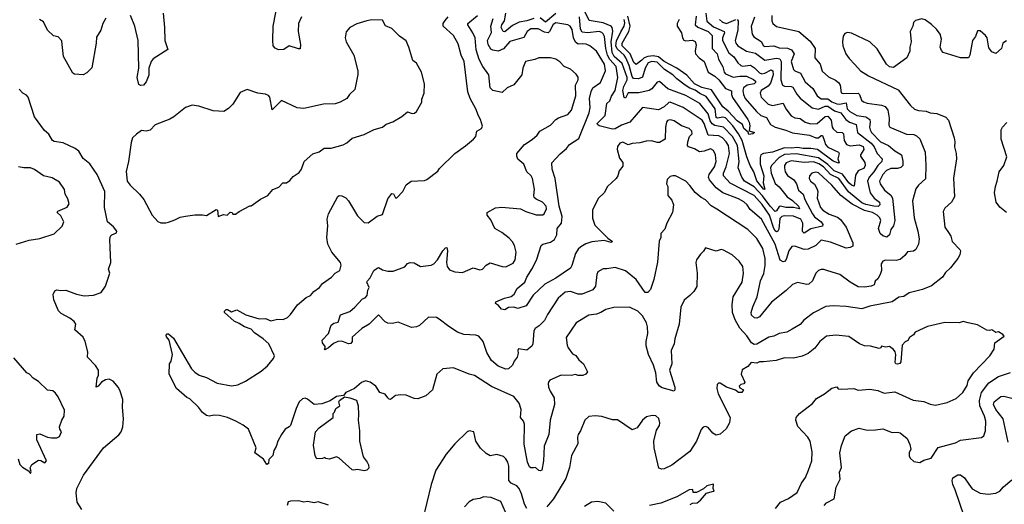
# Model space of a CAD drawing. Extents: x 1603745 to 1745082, y 385868 to 533966.
# Tile 250 of 256: x 1675763 to 1683259, y 420854 to 424544. Entities that reach past the tile are written whole.
import ezdxf

# ---------------------------------------------------------------- set-up
doc = ezdxf.new("R2010")
doc.units = 0

msp = doc.modelspace()

# ---------------------------------------------------------------- linework, layer by layer
at = {"layer": '0CON20XD'}
for points in [[(1677909.2, 424565), (1677886.2, 424516.2), (1677881.9, 424455), (1677900.6, 424355), (1677897.5, 424322.5), (1677885, 424321.2), (1677815, 424344), (1677775, 424316.2), (1677734, 424314), (1677706.9, 424326.9), (1677693.5, 424345), (1677689.1, 424385), (1677693.6, 424495), (1677734.4, 424705)], [(1676854.2, 424595), (1676865.8, 424485), (1676867.5, 424385), (1676891.7, 424318.3), (1676779.2, 424245), (1676763.1, 424225), (1676745.7, 424175), (1676747.2, 424122.8), (1676725, 424070), (1676705, 424046.7), (1676685, 424043.3), (1676670.8, 424050.8), (1676656.5, 424105), (1676670, 424175), (1676665.6, 424385), (1676638.5, 424495), (1676607.2, 424577.2)], [(1682995.5, 424274.5), (1682985, 424253.8), (1682924.1, 424254.1), (1682794.2, 424294.2), (1682780, 424310), (1682771.4, 424335), (1682780.8, 424395), (1682770, 424435), (1682742.4, 424472.4), (1682705, 424506.9), (1682655, 424541.9), (1682630.3, 424549.7), (1682583.2, 424536.8), (1682567.5, 424522.5), (1682562.5, 424495), (1682542, 424455), (1682550.8, 424375), (1682540, 424335), (1682540, 424305), (1682516.7, 424255), (1682415, 424181.2), (1682385, 424186.2), (1682361.2, 424205), (1682291.2, 424321.2), (1682235.9, 424375.9), (1682095, 424442.5), (1682065, 424445.6), (1682045, 424440), (1682031.1, 424418.9), (1682025.8, 424375), (1682029.2, 424345), (1682052.5, 424285), (1682078, 424248), (1682122, 424202), (1682164.7, 424154.7), (1682225, 424116.7), (1682450.5, 424010.5), (1682545, 423890), (1682575, 423862), (1682605, 423852.5), (1682665, 423846.9), (1682695, 423834.4), (1682745, 423830.6), (1682813.2, 423803.2), (1682835, 423778.8), (1682877.8, 423645), (1682882.5, 423615), (1682879.4, 423575), (1682892.9, 423525), (1682895.7, 423485), (1682872.4, 423337.6), (1682879.4, 423195), (1682856.4, 423153.6), (1682805, 423108.8), (1682794.3, 423085), (1682805.7, 422965), (1682833.1, 422923.1), (1682852, 422895), (1682861.2, 422855), (1682919.2, 422795), (1682924.3, 422784.3), (1682921.1, 422755), (1682905.7, 422725), (1682848.1, 422655), (1682810.5, 422619.5), (1682789.2, 422585), (1682705, 422517.1), (1682635, 422490.6), (1682535, 422463.3), (1682495, 422437.8), (1682455, 422431.9), (1682405, 422396.4), (1682235, 422362.5), (1682175, 422343.5), (1682055, 422359.6), (1681955, 422365.6), (1681900.2, 422359.8), (1681805, 422311.1), (1681733.3, 422256.7), (1681705, 422224.5), (1681643.2, 422186.8), (1681603.9, 422166.1), (1681545, 422155.5), (1681505.3, 422134.7), (1681465, 422126.2), (1681375, 422074.2), (1681355, 422071.8), (1681333, 422083), (1681297.8, 422137.8), (1681244.8, 422194.8), (1681210.1, 422260.1), (1681190.4, 422315), (1681187.8, 422375), (1681194.4, 422435), (1681263.3, 422545), (1681273.3, 422615), (1681268.6, 422665), (1681240, 422705), (1681186.2, 422755), (1681120.5, 422790.5), (1681103.6, 422793.6), (1681065, 422781.2), (1680985, 422807.5), (1680969.3, 422780.7), (1680945, 422760), (1680915.8, 422715), (1680910.8, 422695), (1680919.4, 422615), (1680917.9, 422512.1), (1680895, 422473.8), (1680863.8, 422445), (1680821.9, 422408.1), (1680795.7, 422355), (1680782.5, 422225), (1680749.4, 422115), (1680744.4, 422075), (1680722.7, 422025), (1680728, 421925), (1680710, 421875), (1680750.8, 421745), (1680751.2, 421725), (1680745, 421716.7), (1680655, 421740.6), (1680634.3, 421755), (1680614.6, 421784.6), (1680605.6, 421855), (1680588.2, 421915), (1680549.2, 421995), (1680531.3, 422061.3), (1680531.5, 422095), (1680545.4, 422155), (1680543.5, 422205), (1680535, 422236), (1680505, 422289.4), (1680468, 422325), (1680405, 422354.3), (1680285, 422352.9), (1680225, 422338.6), (1680186.3, 422313.7), (1680155, 422301.9), (1680095, 422294.3), (1679998.8, 422235), (1679924.3, 422125), (1679930.6, 422065), (1679938.6, 422045), (1679970.2, 422000.2), (1679996.2, 421986.2), (1680019.2, 421955), (1680055.8, 421925), (1680086.1, 421863.9), (1680073.3, 421845), (1680050, 421835), (1680015, 421835.6), (1679995, 421842.7), (1679965, 421835.7), (1679885, 421836.9), (1679799.5, 421800.5), (1679790.3, 421789.7), (1679785.8, 421775), (1679789.4, 421745), (1679800.6, 421715), (1679832.2, 421665), (1679833.3, 421615), (1679800.8, 421495), (1679790.5, 421385), (1679755, 421297.5), (1679750, 421185), (1679738, 421115), (1679725, 421108.8), (1679715, 421111.2), (1679690, 421135), (1679675, 421133.3), (1679655, 421131.2), (1679645, 421138.8), (1679629.5, 421175), (1679603.2, 421313.2), (1679605.3, 421465), (1679598, 421488), (1679575.4, 421515.4), (1679580, 421575), (1679564.4, 421625), (1679525, 421674.4), (1679355, 421750.5), (1679225, 421835.5), (1679184.7, 421844.7), (1679065, 421893.8), (1678983, 421887), (1678938.8, 421845), (1678905, 421726.7), (1678855, 421680), (1678793.6, 421656.4), (1678765, 421661.2), (1678706.1, 421686.1), (1678665, 421688.8), (1678625, 421683.8), (1678585, 421653.3), (1678575, 421653.8), (1678566.2, 421665), (1678545, 421693.8), (1678505, 421706.2), (1678473.8, 421755), (1678430, 421785), (1678395.9, 421794.1), (1678365, 421781.2), (1678312.7, 421737.3), (1678246.7, 421705), (1678227, 421683), (1678173.8, 421675), (1678126.7, 421643.3), (1678061.9, 421618.1), (1678005, 421614.4), (1677955, 421654.3), (1677935, 421661.4), (1677915, 421658.1), (1677891.4, 421635), (1677867.1, 421585), (1677823.8, 421455), (1677815, 421443.3), (1677785, 421427.5), (1677755, 421386.7), (1677727.5, 421335), (1677716.5, 421293.5), (1677697.5, 421265), (1677690.8, 421225), (1677660, 421195), (1677656, 421165), (1677645, 421157.5), (1677619.3, 421199.3), (1677553.3, 421245), (1677563.3, 421285), (1677505.4, 421425.4), (1677465, 421457.8), (1677408.2, 421488.2), (1677344.4, 421515.6), (1677285, 421530.9), (1677243.4, 421533.4), (1677205, 421526.7), (1677185, 421531.4), (1677153.8, 421553.8), (1677125, 421593.8), (1677057.7, 421657.7), (1677035, 421666.7), (1676956, 421735), (1676902, 421845), (1676903.8, 421925), (1676916.2, 421945), (1676926, 421995), (1676901.2, 422105), (1676879.3, 422129.3), (1676877, 422143), (1676885, 422152.5), (1676895, 422152.5), (1676935, 422120), (1677071.9, 421885), (1677095, 421859.2), (1677128, 421838), (1677185, 421818.9), (1677265, 421777.5), (1677375, 421757.1), (1677422.5, 421765), (1677482.5, 421792.5), (1677601.7, 421868.3), (1677650.3, 421909.7), (1677696.2, 421965), (1677703.3, 421985), (1677660, 422075), (1677616.2, 422115), (1677550.9, 422160.9), (1677525, 422187.1), (1677474.5, 422204.5), (1677435, 422232), (1677395, 422248.8), (1677322.5, 422315), (1677322.5, 422325), (1677335, 422337.5), (1677345, 422337.5), (1677375, 422320), (1677415, 422333.8), (1677485, 422296.2), (1677585, 422266), (1677635, 422268.8), (1677675, 422252.5), (1677725, 422264), (1677768.8, 422261.2), (1677802.3, 422277.7), (1677825, 422300), (1677876.7, 422373.3), (1677945, 422428), (1677976.2, 422445), (1678002, 422475), (1678045, 422506), (1678067.5, 422535), (1678137.5, 422585), (1678165, 422614), (1678201.2, 422635), (1678211.2, 422675), (1678204, 422695), (1678138, 422775), (1678110, 422835), (1678100.7, 422885), (1678107.7, 422975), (1678102.7, 423025), (1678114.7, 423065.3), (1678185, 423197.5), (1678195, 423206.7), (1678215, 423203.8), (1678245, 423188), (1678266.9, 423165), (1678335, 423051.2), (1678385, 423001.2), (1678415, 422996.7), (1678485, 423047.1), (1678525, 423060.8), (1678565, 423181.2), (1678595, 423220), (1678608, 423218), (1678625, 423187.5), (1678635, 423186.7), (1678680, 423235), (1678705, 423286.7), (1678742.5, 423315), (1678845, 423320.8), (1678863, 423327), (1678945, 423391.2), (1678957.7, 423412.3), (1679075, 423525.8), (1679157.2, 423582.8), (1679218.8, 423635), (1679235.8, 423655), (1679243.6, 423696.4), (1679278, 423715), (1679285.6, 423734.4), (1679271.9, 423785), (1679255, 423811.2), (1679236.7, 423865), (1679193.3, 423943.3), (1679173.5, 423995), (1679145.5, 424225), (1679123.3, 424273.3), (1679099.8, 424359.8), (1679065.7, 424425), (1678987.3, 424495), (1678987.8, 424515), (1679001, 424539), (1679025, 424565.5)], [(1680233.9, 422646.1), (1680205, 422647.5), (1680165, 422623.3), (1680157, 422603), (1680145.9, 422515), (1680125, 422488), (1680045, 422454.2), (1680013.8, 422455), (1679955, 422474.5), (1679915, 422470), (1679861.1, 422425), (1679780.9, 422299.1), (1679759.5, 422255), (1679717.7, 422212.3), (1679688.3, 422191.7), (1679676.9, 422175), (1679670, 422075), (1679662.6, 422057.4), (1679625, 422029.2), (1679560.8, 422039.2), (1679554.2, 422025.8), (1679557.1, 422005), (1679550.8, 421975), (1679527.5, 421945), (1679515.4, 421914.6), (1679485, 421886.2), (1679465, 421884), (1679406, 421905), (1679355, 421950), (1679320.3, 422010.3), (1679291.9, 422095), (1679259.2, 422135), (1679235, 422142.7), (1679145, 422146.4), (1679095.8, 422165.8), (1679028.8, 422208.8), (1678957.5, 422265), (1678935, 422275.5), (1678875, 422279.2), (1678806.7, 422215), (1678784.2, 422205.8), (1678745, 422201.2), (1678645, 422240.8), (1678601.7, 422231.7), (1678565, 422233.8), (1678544.2, 422244.2), (1678495, 422297.5), (1678423.8, 422225), (1678368.3, 422191.7), (1678295, 422127.5), (1678294, 422095), (1678285, 422078.8), (1678265, 422076), (1678215, 422096.7), (1678185, 422093.3), (1678151.7, 422078.3), (1678115, 422046.7), (1678085, 422030), (1678080, 422035), (1678087.5, 422042.5), (1678087.5, 422055), (1678067.5, 422085), (1678066.7, 422105), (1678114.3, 422155.7), (1678135, 422218.8), (1678155, 422232.9), (1678187.9, 422242.1), (1678205, 422296.7), (1678275, 422322.5), (1678314, 422355), (1678372.3, 422417.7), (1678393, 422427), (1678407.5, 422445), (1678413.6, 422483.6), (1678423.8, 422505), (1678406.7, 422545), (1678410, 422555), (1678430.9, 422579.1), (1678460, 422635), (1678485, 422653.3), (1678495, 422656.2), (1678525, 422640), (1678565, 422628.9), (1678605, 422630), (1678695, 422661.4), (1678715, 422687.5), (1678735, 422695.8), (1678765, 422692), (1678815, 422664.5), (1678895, 422674.6), (1678915, 422685.4), (1678944.6, 422715), (1678985, 422783.8), (1679005, 422807.5), (1679015, 422810), (1679020, 422785), (1679011.5, 422695), (1679016.9, 422665), (1679035, 422640), (1679075, 422623.9), (1679135, 422619.2), (1679215, 422655.6), (1679265, 422640), (1679285, 422643.8), (1679315, 422676), (1679345, 422692.9), (1679435, 422664.4), (1679465, 422661.9), (1679520.3, 422689.7), (1679535, 422716.7), (1679543.1, 422775), (1679528.9, 422825), (1679515, 422852), (1679490.2, 422880.2), (1679434.5, 422924.5), (1679381.4, 422955), (1679350.7, 423020.7), (1679322.5, 423055), (1679322.5, 423075), (1679385, 423112.5), (1679433.9, 423116.1), (1679575, 423104.5), (1679615, 423083.3), (1679695, 423059.4), (1679745, 423058.9), (1679756.9, 423065), (1679774.4, 423105), (1679770.6, 423125), (1679744, 423155), (1679695, 423176.5), (1679680, 423190), (1679676.2, 423205), (1679681.3, 423255), (1679667.7, 423335), (1679655.8, 423355.8), (1679624.5, 423385), (1679600.6, 423445), (1679555, 423482), (1679546.7, 423505), (1679547.1, 423525), (1679605.4, 423594.6), (1679665, 423632), (1679701.2, 423665), (1679723.3, 423695), (1679805, 423742.2), (1679844.7, 423785.3), (1679863.9, 423796.1), (1679935, 423822), (1679963.8, 423856.2), (1679996.3, 423965), (1679993.5, 424046.5), (1680015.8, 424085), (1680015, 424106), (1679999.1, 424129.1), (1679955, 424166.9), (1679908.3, 424188.3), (1679875, 424224.3), (1679844.6, 424244.6), (1679805, 424254.1), (1679715, 424254.3), (1679685, 424241.4), (1679613.8, 424225), (1679594.3, 424175), (1679586.7, 424125), (1679525, 424047.5), (1679474.6, 424025.4), (1679435, 423990.8), (1679363.9, 424003.9), (1679345.8, 424025.8), (1679334.1, 424125), (1679288.3, 424188.3), (1679260.6, 424240.6), (1679238.8, 424315), (1679231.6, 424405), (1679213.5, 424445), (1679174.6, 424505), (1679175.4, 424515), (1679248.8, 424575)], [(1679677.2, 424552.8), (1679625, 424535.4), (1679565, 424524.8), (1679515, 424499.1), (1679455, 424450.8), (1679443.7, 424453.7), (1679428.2, 424485), (1679432.6, 424505), (1679454.4, 424535), (1679464.8, 424595)], [(1679845, 424590.5), (1679765, 424525.3), (1679725, 424558.3)], [(1680987.5, 424595), (1680994.1, 424534.1), (1681045, 424490.5), (1681126.1, 424455), (1681127.8, 424445), (1681112.6, 424405), (1681114.1, 424385), (1681162.6, 424292.6), (1681200.8, 424260.8), (1681230.4, 424215), (1681252.2, 424195), (1681265, 424191.1), (1681327.4, 424197.4), (1681358, 424178), (1681395, 424139), (1681412.1, 424132.1), (1681435, 424137), (1681482.9, 424162.9), (1681497.6, 424155), (1681498.8, 424125), (1681479, 424061), (1681462, 424038), (1681408.8, 424005), (1681399.7, 423985), (1681406.6, 423955), (1681460.9, 423900.9), (1681495, 423891.2), (1681575, 423908.1), (1681595, 423864.3), (1681635, 423811.1), (1681665, 423796.5), (1681705, 423791.8), (1681743.8, 423763.8), (1681782.1, 423752.1), (1681835, 423753.3), (1681895, 423807.4), (1681915, 423809.7), (1681939.4, 423779.4), (1681947.5, 423725), (1681955, 423712.5), (1681985, 423688.5), (1682025, 423686), (1682035, 423675.7), (1682040.8, 423625), (1682056.1, 423595), (1682085, 423584), (1682155, 423592.2), (1682185, 423579.8), (1682190.4, 423555), (1682164.6, 423515), (1682164.4, 423505), (1682196.9, 423456.9), (1682200.2, 423435), (1682188.5, 423411.5), (1682161.4, 423401.4), (1682145, 423394.4), (1682125, 423360.8), (1682115, 423277.5), (1682095, 423284.1), (1682075, 423301.1), (1682027.5, 423367.5), (1681962.4, 423392.4), (1681915, 423442.4), (1681845, 423492.1), (1681675, 423521.7), (1681585, 423518), (1681543.7, 423495), (1681487.1, 423435), (1681480, 423415), (1681484, 423375), (1681515, 423297.7), (1681545, 423270.8), (1681605, 423195.3), (1681645, 423168.4), (1681692.5, 423125), (1681699.2, 423105), (1681654.1, 423114.2), (1681595, 423113.6), (1681555, 423124.1), (1681545, 423120.8), (1681525, 423088.7), (1681514, 423084), (1681475, 423124.2), (1681417.6, 423202.4), (1681355, 423271), (1681282.1, 423315), (1681260.5, 423345), (1681232.5, 423415), (1681240.7, 423465), (1681227.7, 423585), (1681190.6, 423655), (1681120, 423725), (1681055, 423738.6), (1681035, 423750.9), (1681020.3, 423775), (1681005, 423827.2), (1680940.9, 423905), (1680835, 423966.1), (1680696.9, 424016.9), (1680635, 424073.3), (1680615, 424069.2), (1680575, 424018.2), (1680554.7, 424005.3), (1680477.2, 423987.2), (1680395, 423986.5), (1680375, 423946), (1680365, 423952.5), (1680355.5, 424004.5), (1680361, 424035), (1680386.7, 424085), (1680387.2, 424105), (1680349.6, 424209.6), (1680288.5, 424265), (1680273.4, 424295), (1680265.4, 424374.6), (1680277.7, 424457.7), (1680273.9, 424483.9), (1680266.2, 424495), (1680205, 424520.9), (1680098.6, 424538.6), (1680065, 424606.4)], [(1681489.5, 424575), (1681488.5, 424535), (1681495.7, 424515), (1681525, 424491.5), (1681695, 424455.5), (1681781.2, 424381.2), (1681817.9, 424325), (1681816.7, 424255), (1681856.5, 424205), (1681871.3, 424151.3), (1681919.2, 424109.2), (1681973.4, 424083.4), (1681997.1, 424065), (1682009.5, 424045), (1682017.7, 423987.7), (1682032.4, 423982.4), (1682145, 423985.9), (1682156.9, 423975), (1682170.5, 423930.5), (1682187.6, 423917.6), (1682215, 423907.5), (1682323.4, 423893.4), (1682352.9, 423882.9), (1682371.1, 423855), (1682382.1, 423795), (1682380.9, 423740.9), (1682388, 423725), (1682515, 423673.1), (1682568.8, 423668.8), (1682590.6, 423660.6), (1682615.9, 423635.9), (1682655.5, 423535), (1682660.9, 423435), (1682657.6, 423332.4), (1682605, 423284), (1682584.6, 423255.4), (1682560.9, 423165), (1682572.9, 423035), (1682601.3, 422935), (1682609.6, 422875), (1682605.6, 422834.4), (1682585, 422793.3), (1682568.6, 422781.4), (1682522.7, 422777.3), (1682502.1, 422747.9), (1682465, 422717.5), (1682435, 422711.5), (1682355, 422712.5), (1682334.2, 422705.8), (1682322.5, 422685), (1682323.1, 422635), (1682312.9, 422605), (1682295, 422570), (1682276.7, 422553.3), (1682266.9, 422525), (1682245.3, 422514.7), (1682195, 422506.7), (1682145, 422511.1), (1682085, 422545.8), (1682006.7, 422605), (1681915, 422630.8), (1681885, 422642.5), (1681865, 422642.5), (1681845, 422634), (1681825, 422613.3), (1681799.2, 422555), (1681769.6, 422530.4), (1681755, 422527.8), (1681685, 422542.5), (1681645, 422526.9), (1681598.9, 422481.1), (1681487.4, 422392.6), (1681395, 422282.5), (1681375, 422270.6), (1681356.7, 422275), (1681334.2, 422295), (1681331.4, 422315), (1681343.1, 422356.9), (1681377.7, 422435), (1681403.3, 422555), (1681428.1, 422611.9), (1681438.1, 422671.9), (1681437.4, 422725), (1681421.3, 422801.3), (1681375, 422877.8), (1681305, 422946.7), (1681071.2, 423101.2), (1681026, 423126), (1680985, 423172.9), (1680951.2, 423191.2), (1680905, 423228.1), (1680865, 423282.5), (1680833.6, 423313.6), (1680755, 423354.2), (1680735, 423356.2), (1680715, 423350), (1680691.7, 423328.3), (1680686.7, 423295), (1680697, 423273), (1680697.1, 423205), (1680728.8, 423168.8), (1680739.4, 423135), (1680733, 423077), (1680689.2, 422995), (1680675, 422950), (1680643.8, 422915), (1680643.3, 422885), (1680632.3, 422857.7), (1680617.3, 422697.3), (1680591.1, 422565), (1680565, 422490), (1680545, 422466), (1680525, 422466), (1680455, 422566.2), (1680375, 422631.9), (1680296.8, 422656.8), (1680233.9, 422646.1)], [(1680911.9, 424571.9), (1680904.2, 424505), (1680925, 424487), (1681004.1, 424455), (1681034.2, 424425), (1681033.6, 424325), (1681073.7, 424285), (1681084.1, 424244.1), (1681115.9, 424185), (1681126, 424145), (1681135, 424132), (1681195, 424107.3), (1681245, 424114.4), (1681295, 424113.3), (1681348.8, 424088.8), (1681364.1, 424075), (1681365.7, 424065), (1681353.9, 424056.1), (1681300.9, 424045), (1681273.7, 424025), (1681267.1, 424005), (1681273.2, 423975), (1681286.8, 423945), (1681371.2, 423845), (1681405, 423814.7), (1681449.5, 423799.5), (1681480, 423745), (1681514.4, 423725), (1681595, 423703.7), (1681645, 423683.4), (1681775.2, 423665.2), (1681825, 423644.7), (1681844.2, 423645.8), (1681865, 423663.3), (1681875, 423661.5), (1681889.7, 423620.3), (1681897.4, 423595), (1681914.1, 423574.1), (1681997.5, 423535), (1682001.5, 423525), (1681991.8, 423485), (1682002.5, 423455), (1681997, 423453), (1681955, 423466.8), (1681835.4, 423555.4), (1681785.6, 423564.4), (1681726.7, 423563.3), (1681685, 423571.9), (1681635, 423566), (1681585, 423569.3), (1681495, 423536.5), (1681425, 423524.7), (1681406.4, 423515), (1681398.9, 423495), (1681400.7, 423445), (1681427.1, 423355), (1681422.6, 423302.6), (1681436.2, 423255), (1681427.5, 423252.5), (1681375, 423317.5), (1681351.8, 423385), (1681323.8, 423435), (1681299.3, 423499.3), (1681263.9, 423623.9), (1681234.8, 423675), (1681191.4, 423735), (1681135, 423797.1), (1681115, 423800.9), (1681075, 423794.6), (1681065, 423800.3), (1681058.6, 423865), (1680988.5, 423958.5), (1680941.8, 423981.8), (1680905, 424008.7), (1680863.8, 424023.8), (1680829.2, 424045), (1680765, 424093.8), (1680734.7, 424125), (1680672.8, 424165), (1680615, 424220.2), (1680575, 424224.8), (1680546.3, 424215), (1680523.6, 424175), (1680503.6, 424106.4), (1680475, 424093.5), (1680435, 424097.4), (1680425, 424111.1), (1680402.6, 424195), (1680378.5, 424255), (1680365.2, 424275), (1680311.5, 424321.5), (1680300.4, 424345), (1680307.2, 424382.8), (1680338.3, 424451.7), (1680365.4, 424495), (1680369.5, 424520.5), (1680364.3, 424545)], [(1680783.8, 424546.2), (1680767.3, 424515), (1680767.3, 424495), (1680800.4, 424445), (1680809.1, 424405), (1680819.3, 424389.3), (1680835, 424383.1), (1680885, 424388.7), (1680905, 424376.9), (1680911.9, 424351.9), (1680904.3, 424305), (1680908.9, 424285), (1680935, 424253.7), (1680974.8, 424224.8), (1681005.3, 424145), (1681055, 424114), (1681086, 424086), (1681135, 424021.2), (1681182.9, 424002.9), (1681182.6, 423975), (1681190.6, 423950.6), (1681307.1, 423785), (1681317.5, 423765), (1681322.5, 423735), (1681317.5, 423697.5), (1681356.2, 423685), (1681343.8, 423676.2), (1681315, 423671.2), (1681308.8, 423688.8), (1681275.9, 423715), (1681266.2, 423746.2), (1681225, 423774.8), (1681156.6, 423846.6), (1681115, 423880.4), (1681030.3, 424010.3), (1680955, 424028.1), (1680899.4, 424055), (1680842.5, 424122.5), (1680765.7, 424175.7), (1680669.5, 424225), (1680625, 424261.2), (1680585, 424267.8), (1680545.9, 424264.1), (1680517.4, 424252.6), (1680500.4, 424235), (1680455, 424202.1), (1680439.4, 424219.4), (1680409.9, 424285), (1680348.8, 424345), (1680349.5, 424365), (1680400.5, 424455), (1680409.5, 424495), (1680391.7, 424571.7)], [(1676419.2, 424555), (1676395.8, 424515), (1676380, 424465), (1676348.3, 424411.7), (1676345.5, 424365), (1676312.4, 424177.6), (1676275, 424138.8), (1676245, 424123.8), (1676180, 424130), (1676167.3, 424137.3), (1676097.5, 424265), (1676085.8, 424355), (1676082.7, 424382.7), (1676055, 424413.3), (1676021.2, 424421.2), (1675974.4, 424464.4), (1675945, 424526.7), (1675912.5, 424545)], [(1676875, 422996.2), (1676895, 423003.3), (1676945, 423020), (1676985, 423041.2), (1677025, 423048.8), (1677095, 423058.8), (1677155, 423058.8), (1677185, 423052.5), (1677258, 423098), (1677268, 423095), (1677275, 423046.7), (1677315, 423060), (1677343.3, 423056.7), (1677365, 423077.5), (1677380, 423075), (1677385, 423062.5), (1677405, 423062.5), (1677432.5, 423085), (1677515, 423127.5), (1677525, 423127.5), (1677595, 423176.7), (1677652.5, 423205), (1677690, 423250), (1677735, 423270), (1677765, 423302.5), (1677795, 423301.2), (1677820.5, 423319.5), (1677845, 423350), (1677890.3, 423379.7), (1677908, 423405), (1677928.8, 423465), (1677995, 423522), (1678042.7, 423537.3), (1678080, 423565), (1678135, 423566.2), (1678225, 423591.2), (1678254.1, 423605.9), (1678295, 423641.2), (1678385, 423669.2), (1678461.7, 423708.3), (1678523.9, 423726.1), (1678552.3, 423747.7), (1678603.1, 423766.9), (1678671.7, 423808.3), (1678715, 423842.5), (1678750.7, 423830.7), (1678768.3, 423831.7), (1678783.3, 423845), (1678823.8, 423915), (1678825, 423940), (1678843.3, 423985), (1678843.8, 424055), (1678822, 424145), (1678785, 424212.5), (1678755, 424232.5), (1678725.4, 424335.4), (1678703.9, 424383.9), (1678655, 424417.5), (1678595, 424477.5), (1678547, 424497), (1678525, 424540), (1678445, 424543.3), (1678405, 424536.7), (1678328.3, 424511.7), (1678277.5, 424485), (1678249.3, 424450.7), (1678240, 424405), (1678247.5, 424375), (1678306.2, 424275), (1678335.9, 424155.9), (1678335.9, 424125.9), (1678315, 424012.5), (1678274.3, 423975.7), (1678252.5, 423945), (1678203.6, 423916.4), (1678165, 423903.8), (1678075, 423900), (1677925, 423868), (1677875, 423874), (1677755, 423930), (1677685, 423856.7), (1677666.2, 423955), (1677657.4, 423967.4), (1677635, 423977.8), (1677575.8, 423985.8), (1677495, 424012.5), (1677440.5, 423989.5), (1677385, 423900), (1677352.3, 423867.7), (1677315.9, 423844.1), (1677235, 423850), (1677126.1, 423886.1), (1677075, 423893.3), (1677025, 423876.7), (1676936.7, 423805), (1676905, 423786.2), (1676795, 423742.5), (1676755, 423703.1), (1676725, 423696.5), (1676690.2, 423699.8), (1676651.7, 423671.7), (1676622, 423645), (1676610.3, 423609.7), (1676590.8, 423465), (1676572.7, 423387.3), (1676581.2, 423315), (1676603.4, 423283.4), (1676676, 423215), (1676708, 423175), (1676771.2, 423055), (1676815, 423006.7), (1676836.4, 422996.4), (1676875, 422996.2)], [(1682015, 423205.9), (1681945.4, 423285), (1681845, 423378.4), (1681825, 423383.5), (1681794.3, 423375.7), (1681776.4, 423355), (1681772.5, 423335), (1681783.5, 423315), (1681812.6, 423292.6), (1681834.6, 423255), (1681838.9, 423235), (1681835.3, 423185), (1681860, 423115), (1681877.1, 423095), (1681925, 423063.4), (1681990.1, 423040.1), (1682011.9, 423021.9), (1682055, 422964.2), (1682105.3, 422845), (1682105, 422820.8), (1682085, 422810.4), (1682055, 422805.4), (1681935, 422850), (1681865.6, 422864.4), (1681824.5, 422825), (1681765, 422797.1), (1681735, 422795.2), (1681665, 422820.8), (1681642.1, 422817.9), (1681618.5, 422785), (1681598.8, 422718.8), (1681586.4, 422703.6), (1681575, 422700), (1681552.9, 422712.9), (1681515.2, 422835), (1681409.2, 423025), (1681325, 423098.2), (1681300, 423135), (1681275, 423157.5), (1681235, 423180.3), (1681115, 423225.9), (1681065, 423264.7), (1681014.8, 423324.8), (1681007.9, 423345), (1681011.8, 423365), (1681052.9, 423425), (1681065.2, 423465), (1681061.1, 423515), (1681045, 423548.9), (1681021.5, 423561.5), (1680975, 423542.8), (1680938.3, 423538.3), (1680899.9, 423559.9), (1680854.2, 423575), (1680847.1, 423585), (1680849.4, 423615), (1680861.9, 423655), (1680882, 423675), (1680880, 423695), (1680860, 423715), (1680801.9, 423735), (1680745, 423773.6), (1680715, 423781.5), (1680695, 423775.4), (1680686.9, 423765), (1680679.4, 423725), (1680676.4, 423635), (1680635, 423610), (1680615, 423608.5), (1680575, 423620.9), (1680531.7, 423618.3), (1680483.4, 423606.6), (1680425, 423601.9), (1680395, 423591.4), (1680355, 423611.9), (1680331.9, 423605), (1680315, 423577.8), (1680312.3, 423555), (1680328.7, 423488.7), (1680355.8, 423455.8), (1680355, 423430), (1680325.5, 423394.5), (1680316.4, 423355), (1680304.4, 423335), (1680238.8, 423275), (1680212, 423225), (1680166.9, 423183.1), (1680122.8, 423095), (1680123.1, 423033.1), (1680140.8, 422980.8), (1680240.7, 422880.7), (1680276.7, 422855), (1680265, 422848.8), (1680211.9, 422861.9), (1680117.5, 422852.5), (1680071.9, 422838.1), (1680035.2, 422814.7), (1680015, 422797.3), (1679993.4, 422765), (1679966.7, 422673.3), (1679955, 422652), (1679844.2, 422575), (1679759.6, 422530.4), (1679672.9, 422447.1), (1679618, 422365), (1679555, 422344), (1679525, 422356), (1679485, 422352.5), (1679455, 422334), (1679430.7, 422340.7), (1679409.3, 422369.3), (1679385, 422382.5), (1679388.8, 422395), (1679453.3, 422425), (1679505, 422436.2), (1679527.5, 422455), (1679551.3, 422498.7), (1679609.2, 422545), (1679623.1, 422585), (1679667.3, 422652.7), (1679699.3, 422720.7), (1679732.5, 422825), (1679745.6, 422834.4), (1679805, 422850.9), (1679835, 422870.9), (1679852.6, 422905), (1679854.8, 422955.2), (1679888.4, 422995), (1679892.2, 423045), (1679870, 423125), (1679840.7, 423335), (1679815.4, 423405), (1679815, 423453.3), (1679876.8, 423523.2), (1679925, 423562.5), (1679948, 423595), (1680020.6, 423639.4), (1680097.8, 423835), (1680105.8, 423875), (1680101.2, 423945), (1680112.7, 423997.3), (1680126.2, 424025), (1680183.6, 424065), (1680222.4, 424155), (1680215, 424205.6), (1680155, 424304.5), (1680104.3, 424345), (1680075, 424358), (1680050.6, 424359.4), (1680015, 424358.2), (1679995, 424373.1), (1679978.9, 424405), (1679968.5, 424468.5), (1679954.6, 424495), (1679935, 424506.1), (1679845, 424520.5), (1679825, 424508.8), (1679796.7, 424453.3), (1679785, 424445.2), (1679759.1, 424449.1), (1679708.8, 424475), (1679655, 424473.3), (1679625.6, 424455), (1679600.7, 424409.3), (1679495, 424376.9), (1679445, 424321.2), (1679405, 424303.6), (1679365, 424311.1), (1679350.3, 424320.3), (1679330, 424355), (1679324.7, 424385), (1679353.6, 424446.3), (1679350.3, 424495), (1679367.3, 424552.7)], [(1680345, 423741.1), (1680295, 423712.8), (1680275, 423710.8), (1680175.5, 423735), (1680161.6, 423745), (1680158.8, 423755), (1680220.6, 423815), (1680232.7, 423905), (1680255, 423927.1), (1680268.6, 423961.4), (1680296.9, 424005), (1680317.5, 424105), (1680305, 424186.8), (1680255, 424240.8), (1680237.6, 424275), (1680224.4, 424325), (1680215.9, 424415), (1680205, 424437.7), (1680195, 424447.8), (1680175, 424453.1), (1680085, 424443.2), (1680045, 424448.3), (1680031.7, 424471.7), (1680024.4, 424565)], [(1681225.8, 424545), (1681233.1, 424535), (1681230.6, 424465), (1681209.2, 424385), (1681214.7, 424365), (1681230, 424345), (1681295, 424304.7), (1681365, 424288.8), (1681435, 424235.9), (1681525, 424252.2), (1681551.1, 424245), (1681559.9, 424225), (1681556.5, 424086.5), (1681570, 424045), (1681585, 424037.9), (1681635, 424035.8), (1681649.4, 424029.4), (1681678.2, 423978.2), (1681705, 423945.5), (1681795, 423871.9), (1681845, 423864.1), (1681894.5, 423885.5), (1681915, 423884.8), (1681965, 423850.3), (1682015, 423835.8), (1682053.5, 423783.5), (1682080, 423765), (1682130, 423745), (1682141.8, 423685), (1682245.2, 423605), (1682267.3, 423575), (1682290.3, 423525), (1682328.2, 423485), (1682327.6, 423465), (1682296.4, 423433.6), (1682264.9, 423385.1), (1682228.9, 423345), (1682217.3, 423315), (1682237, 423225), (1682268.9, 423185), (1682308.1, 423155), (1682311.8, 423135), (1682298, 423122), (1682266.2, 423123.8), (1682205, 423136.3), (1682175, 423150), (1682072.8, 423232.8), (1681998.7, 423335), (1681936.2, 423366.2), (1681881.5, 423425), (1681845.9, 423445.9), (1681805, 423460.9), (1681735, 423457.6), (1681635, 423469.7), (1681596.9, 423453.1), (1681585.9, 423435), (1681584.2, 423415), (1681591.1, 423385), (1681607.6, 423357.6), (1681657.3, 423325), (1681675.8, 423295), (1681691.1, 423245), (1681726.9, 423215), (1681739, 423175), (1681798.3, 423065), (1681815, 423044.4), (1681865.7, 423005), (1681877.3, 422985), (1681875, 422972.7), (1681785, 422950.8), (1681735, 422919.7), (1681722.3, 422932.3), (1681725.1, 422995.1), (1681708.8, 423025), (1681655, 423047.8), (1681585, 423049.8), (1681565, 423044.7), (1681550.1, 423029.9), (1681541.1, 422948.9), (1681535.4, 422934.6), (1681525, 422930), (1681515, 422935.9), (1681505.2, 422955), (1681471.1, 423055), (1681415, 423136), (1681355, 423206.2), (1681170.5, 423300.5), (1681121.6, 423355), (1681120.3, 423375), (1681140.6, 423425), (1681166.8, 423525), (1681160.2, 423585), (1681141.7, 423615), (1681113.6, 423643.6), (1681085, 423660), (1681004.1, 423664.1), (1680973.6, 423753.6), (1680957.9, 423777.9), (1680813.8, 423875), (1680715, 423915.3), (1680705, 423913.5), (1680669.9, 423880.1), (1680625, 423856.6), (1680505, 423876.2), (1680407.2, 423762.8), (1680345, 423741.1)], [(1681091.7, 424545), (1681113.9, 424525), (1681145, 424515.2), (1681215, 424544.7)], [(1681356.4, 424563.6), (1681332.6, 424492.6), (1681340, 424435), (1681352.9, 424412.9), (1681407.2, 424377.2), (1681424.7, 424345), (1681435, 424340), (1681505, 424345.8), (1681545, 424328.7), (1681607.6, 424327.6), (1681639.1, 424315), (1681659.5, 424285), (1681637.3, 424225), (1681654.6, 424165), (1681665, 424154.6), (1681707.1, 424137.1), (1681741.5, 424071.5), (1681799.9, 424019.9), (1681833.2, 423965), (1681865, 423942), (1681915, 423941.2), (1681945, 423918), (1681985, 423903.6), (1682005, 423901.2), (1682055, 423910.9), (1682063.4, 423865), (1682081.9, 423845), (1682135, 423815.2), (1682203.5, 423803.5), (1682234.5, 423785), (1682238.7, 423765), (1682232, 423725), (1682236.6, 423706.6), (1682248.8, 423685), (1682315, 423614.8), (1682376.7, 423586.7), (1682425, 423544.6), (1682475, 423515.7), (1682487, 423467), (1682485.6, 423435), (1682470.8, 423419.2), (1682445, 423411.2), (1682395, 423410.9), (1682362.7, 423395), (1682334.8, 423365), (1682309.7, 423315), (1682314.7, 423295), (1682346.6, 423246.6), (1682395, 423208.5), (1682407.5, 423185), (1682425.4, 423015), (1682416.1, 422973.9), (1682395, 422946.7), (1682385.8, 422905), (1682365, 422889.2), (1682335, 422898.2), (1682314.2, 422915), (1682301.9, 422955), (1682318.4, 423015), (1682310.8, 423035), (1682291.6, 423055), (1682255.7, 423075.7), (1682195, 423091.1), (1682099.4, 423139.4), (1682015, 423205.9)], [(1683276, 424384), (1683247.5, 424365), (1683236.7, 424325), (1683195, 424287.5), (1683165, 424300), (1683140.3, 424330.3), (1683128, 424405), (1683116.2, 424425), (1683075, 424460), (1683055, 424460), (1683038.6, 424415), (1683017.1, 424385), (1682995.5, 424274.5)], [(1676236.7, 420815), (1676199.5, 420869.5), (1676192.5, 420942.5), (1676197.5, 420975), (1676248.6, 421075), (1676401.2, 421285), (1676517.4, 421382.6), (1676534.2, 421405), (1676547.5, 421445), (1676554.4, 421505), (1676544.5, 421595), (1676548.3, 421651.7), (1676528.6, 421715), (1676515, 421743.8), (1676475, 421792), (1676445, 421808.1), (1676415, 421803.3), (1676386.6, 421783.4), (1676361.2, 421755), (1676345, 421747.5), (1676353.3, 421815), (1676361.9, 421838.1), (1676362.5, 421875), (1676340, 421910), (1676278, 421975), (1676280.8, 422015), (1676262, 422095), (1676245, 422126.7), (1676183.9, 422183.9), (1676191.2, 422225), (1676178, 422245), (1676145, 422272), (1676078.3, 422308.3), (1676057.7, 422327.7), (1676021.7, 422411.7), (1676018, 422452), (1676030, 422480), (1676045, 422486.7), (1676075, 422481.2), (1676115, 422483.8), (1676194.2, 422454.2), (1676255, 422442), (1676325, 422445.8), (1676384.1, 422465.9), (1676415.6, 422514.4), (1676448, 422615), (1676440, 422645), (1676455.6, 422695), (1676451.3, 422808.7), (1676448.3, 422871.7), (1676454.2, 422895), (1676465, 422905.8), (1676499.5, 422920.5), (1676502, 422935), (1676476.9, 422966.9), (1676431.4, 423005), (1676407.5, 423115), (1676410.8, 423235), (1676351.8, 423365), (1676296.2, 423446.2), (1676245, 423487.1), (1676212.4, 423542.4), (1676184.6, 423564.6), (1676095, 423607.1), (1676025, 423616.2), (1676013.8, 423625), (1675985, 423672.5), (1675950.8, 423700.8), (1675875.4, 423805), (1675826.2, 423955), (1675815, 423968.8), (1675786.7, 423985), (1675760, 424015)], [(1683275.8, 423075.8), (1683225.8, 423115.8), (1683196.7, 423155), (1683184.1, 423225.9), (1683190.8, 423275), (1683205.6, 423314.4), (1683219.2, 423385), (1683254.2, 423435), (1683278.8, 423498.8), (1683234.4, 423635), (1683235.6, 423705), (1683244.4, 423725), (1683278.5, 423761.5)], [(1675735, 422833.8), (1675835, 422865.8), (1675915, 422878), (1676025, 422913.8), (1676086.8, 422973.2), (1676100, 423005), (1676075, 423052), (1676047.5, 423075), (1676054.1, 423085.9), (1676125, 423116.7), (1676138.3, 423141.7), (1676130, 423180), (1676110, 423215), (1676105, 423250), (1676066.1, 423306.1), (1676009.5, 423339.5), (1675944.3, 423354.3), (1675875, 423403.8), (1675845, 423415.7), (1675795, 423415.6), (1675755, 423423.3)], [(1681516.4, 420823.6), (1681555, 420870), (1681615, 420897.5), (1681681.2, 420945), (1681715.5, 421014.5), (1681745, 421058.8), (1681768.1, 421115), (1681793.1, 421185), (1681795.5, 421254.5), (1681781.9, 421335), (1681761.9, 421365), (1681686.1, 421446.1), (1681672.5, 421495), (1681674.4, 421515), (1681700.8, 421545), (1681797.3, 421622.7), (1681828.9, 421661.1), (1681890, 421695), (1681945, 421737.5), (1681985, 421750), (1681995, 421733.3), (1682021.2, 421731.2), (1682113.6, 421736.4), (1682145, 421724.3), (1682235, 421730.6), (1682295, 421721.1), (1682345, 421701.4), (1682425, 421710), (1682565, 421646), (1682645, 421637.1), (1682695, 421616), (1682735, 421609.2), (1682825, 421630), (1682891.2, 421658.8), (1682942.5, 421705), (1682975, 421760), (1682984.4, 421795), (1683025, 421855.8), (1683149.2, 421985), (1683182.5, 422035), (1683185.8, 422084.2), (1683257.5, 422135), (1683248.3, 422148.3), (1683215, 422167.5), (1683195, 422163.3), (1683165, 422182.5), (1683145, 422177.5), (1683125, 422181.2), (1683055, 422220), (1682983.3, 422236.7), (1682945, 422245.8), (1682914.1, 422235.9), (1682805, 422238.8), (1682675, 422209.2), (1682580, 422165), (1682567.5, 422145), (1682537.5, 422125), (1682525, 422102.5), (1682505, 422092.5), (1682481.1, 422065), (1682470.5, 421939.5), (1682462.4, 421927.6), (1682445, 421920.8), (1682434.1, 421924.1), (1682428.8, 421935), (1682432.2, 421995), (1682427.3, 422015), (1682415, 422033.8), (1682385, 422056.7), (1682355, 422050), (1682325, 422057.5), (1682317.5, 422045), (1682305, 422040), (1682239.3, 422059.3), (1682195, 422060), (1682156.4, 422076.4), (1682075, 422131.2), (1681975, 422142), (1681905, 422133.8), (1681854, 422095), (1681816.8, 422043.2), (1681765, 422002), (1681718.8, 421981.2), (1681655, 421965.8), (1681585, 421970), (1681520.8, 421949.2), (1681425, 421939.2), (1681395, 421939.2), (1681375, 421930), (1681332.5, 421935), (1681305, 421903.8), (1681262.1, 421877.9), (1681254.5, 421844.5), (1681282.5, 421785), (1681275, 421772.5), (1681253.3, 421766.7), (1681240, 421755), (1681245, 421740), (1681272.5, 421725), (1681260, 421705), (1681235, 421706.7), (1681212.9, 421722.9), (1681145, 421746.7), (1681095, 421775.7), (1681082.5, 421777.5), (1681072.3, 421767.7), (1681070.8, 421735), (1681080, 421695), (1681172.2, 421515), (1681167.5, 421475), (1681141.2, 421428.8), (1681095, 421389.5), (1681065, 421380), (1681040, 421395), (1681005, 421438.1), (1680985, 421445.6), (1680965, 421442), (1680950, 421425), (1680914.6, 421335.4), (1680863.9, 421256.1), (1680727.4, 421152.6), (1680670, 421125), (1680651.2, 421121.2), (1680629.2, 421129.2), (1680613.5, 421195), (1680592.9, 421285), (1680589.5, 421335), (1680610.7, 421419.3), (1680634, 421455), (1680637.5, 421475), (1680628.3, 421508.3), (1680607, 421527), (1680578.3, 421531.7), (1680535, 421521.2), (1680504.4, 421495.6), (1680462.7, 421437.3), (1680425, 421422), (1680315, 421496.9), (1680275, 421498.1), (1680195, 421521.9), (1680145, 421528.6), (1680095, 421522), (1680064.5, 421495.5), (1680032.9, 421415), (1680014.4, 421385), (1680009.2, 421365), (1680012.2, 421315), (1679964.4, 421225), (1679948.5, 421135), (1679920.2, 421049.8), (1679825.5, 420895), (1679775, 420836)], [(1675845, 421090), (1675850, 421105), (1675843, 421133), (1675855, 421157.5), (1675905, 421190), (1675925, 421186.7), (1675955, 421170.8), (1675967.8, 421185), (1675892.9, 421345), (1675894.2, 421385), (1675915, 421391.1), (1675975, 421365.8), (1676005, 421360.6), (1676045, 421361.1), (1676065, 421371.8), (1676080.6, 421405), (1676067.7, 421427.7), (1676066, 421445), (1676082.5, 421495), (1676101.2, 421525), (1676105, 421570), (1676055, 421673.3), (1676035, 421700), (1676015, 421717.5), (1675974.2, 421724.2), (1675905, 421788.8), (1675865.9, 421815.9), (1675837.5, 421845), (1675817.5, 421855), (1675719.3, 421969.3)], [(1681887.6, 420845), (1681905, 420864.7), (1681963.3, 420896.7), (1681979.3, 420985), (1682008.2, 421045), (1682005, 421100), (1682019.4, 421135), (1682005.6, 421245), (1682018.8, 421301.2), (1682047.5, 421375), (1682096, 421414), (1682155, 421434.3), (1682215, 421420), (1682279.1, 421420.9), (1682335, 421429.2), (1682405, 421400), (1682445, 421404), (1682465, 421398.6), (1682518.8, 421355), (1682538.8, 421308.8), (1682548, 421275), (1682533.8, 421245), (1682533.3, 421223.3), (1682542.5, 421205), (1682570.5, 421180.5), (1682615, 421173.3), (1682645, 421190), (1682701.2, 421205), (1682755, 421286.9), (1682888.3, 421321.7), (1682926.4, 421343.6), (1683085, 421364), (1683103.3, 421375), (1683115.7, 421414.3), (1683117, 421487), (1683107.5, 421525), (1683072.3, 421605), (1683069.3, 421645), (1683085.2, 421705), (1683140.5, 421779.5), (1683215, 421827.9), (1683305, 421857.9)], [(1678385, 421110), (1678335, 421120), (1678305, 421113.3), (1678295, 421116.7), (1678195, 421206.7), (1678175, 421216.7), (1678120.7, 421199.3), (1678092.5, 421202.5), (1678085, 421210), (1678067.5, 421202.5), (1678025, 421200), (1678013.6, 421223.6), (1678000, 421305), (1678013.8, 421405), (1678043.6, 421436.4), (1678150, 421515), (1678150, 421545), (1678160, 421555), (1678170, 421585), (1678200, 421605), (1678193.3, 421635), (1678197.5, 421645), (1678235, 421672.5), (1678276.1, 421666.1), (1678326.7, 421646.7), (1678340, 421605), (1678343.3, 421535), (1678338.8, 421495), (1678350.6, 421415), (1678350.6, 421335), (1678376.9, 421215), (1678409.2, 421175), (1678417.5, 421155), (1678420, 421130), (1678405, 421113.3), (1678385, 421110)], [(1683287.4, 421327.4), (1683249.7, 421505), (1683193.3, 421575), (1683176.7, 421615), (1683181.4, 421635), (1683232.9, 421675), (1683255, 421677.8), (1683435, 421630.8)], [(1679623, 420823), (1679606.2, 420855), (1679584.3, 420934.3), (1679565.3, 420975), (1679547.3, 420995), (1679505, 421016.2), (1679485.5, 421035), (1679486, 421146), (1679479.5, 421175), (1679465, 421200), (1679445, 421217.5), (1679395, 421234.2), (1679345, 421224), (1679315, 421241.2), (1679271.1, 421281.1), (1679236.2, 421335), (1679220, 421405), (1679185, 421412.5), (1679170, 421405), (1679075, 421313.8), (1679009.2, 421235), (1678932, 421115), (1678894.3, 421005.7), (1678828.8, 420731.2)], [(1675751.7, 421201.7), (1675765, 421156.7), (1675785, 421136.7), (1675830, 421110), (1675845, 421090)], [(1682955.3, 420755.3), (1682885.4, 420965), (1682866.9, 421005), (1682861.4, 421035), (1682866.7, 421055), (1682905, 421078), (1682925, 421080), (1682955.8, 421055), (1682988.2, 421008.2), (1683015, 420971.9), (1683075, 420939.5), (1683135, 420931.5), (1683195, 420939.1), (1683225, 420954.5), (1683251.9, 420988.1), (1683315, 421040)], [(1680866.4, 420853.6), (1680885, 420862), (1680921.1, 420865), (1680946.8, 420885), (1680991.1, 420938.9), (1681035, 420951.2), (1681050, 420955), (1681042.5, 420975), (1681045, 421007.5), (1680994.4, 420995.6), (1680967.6, 420972.4), (1680915, 420943.8), (1680890, 420945), (1680887, 420967), (1680860, 420965), (1680765, 420910), (1680645, 420864), (1680557.5, 420845)], [(1679460.8, 420795), (1679426.7, 420875), (1679352.5, 420905), (1679295, 420910.8), (1679265, 420897.5), (1679215, 420890.8), (1679185, 420872), (1679148.8, 420835)], [(1677978.3, 420871.7), (1677955, 420875.7), (1677925, 420870.8), (1677885, 420880), (1677825, 420878.8), (1677807, 420873), (1677798.8, 420845)], [(1678115, 420846.7), (1678035, 420872), (1678005, 420864.3), (1677978.3, 420871.7)], [(1680285, 420802.5), (1680225, 420863.3), (1680165, 420876.2), (1680115, 420871.2), (1680062.1, 420837.9)]]:
    msp.add_lwpolyline(points, dxfattribs=at)

doc.saveas('drawing.dxf')
